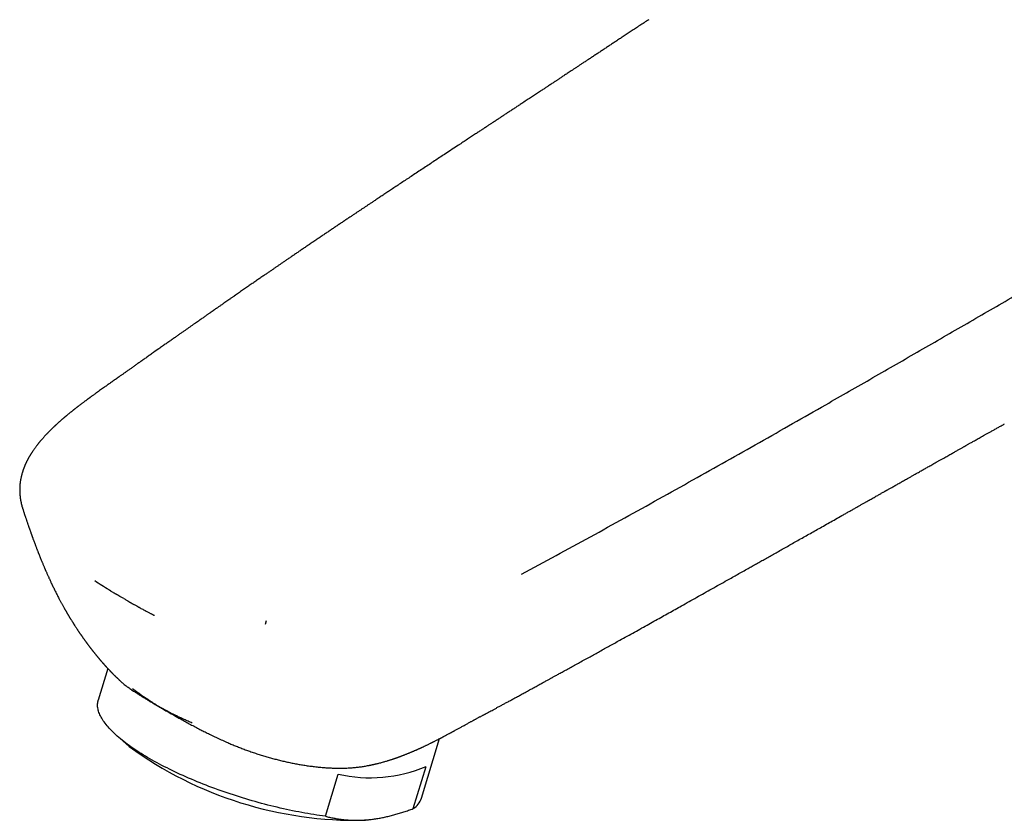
# Model space of a CAD drawing. Header units: millimetres. Extents: x 8 to 572, y 12 to 522.
# Tile 10 of 42: x 442 to 512, y 123 to 180. Entities that reach past the tile are written whole.
import ezdxf

# ---------------------------------------------------------------- set-up
doc = ezdxf.new("R2010")
doc.units = ezdxf.units.MM

msp = doc.modelspace()

# ---------------------------------------------------------------- linework, layer by layer
at = {"color": 7, "linetype": 'Continuous', "lineweight": 30}
for p, q in [((511.923, 151.213), (511.935, 151.22)), ((459.451, 136.977), (459.53, 137.237)), ((447.713, 134.436), (447.725, 134.423)), ((448.25, 133.832), (447.567, 131.581)), ((474.695, 130.416), (474.7, 130.419)), ((448.916, 129.039), (449.772, 128.283)), ((470.535, 124.616), (471.819, 128.852)), ((469.95, 123.88), (470.856, 126.867)), ((463.706, 123.337), (464.611, 126.324)), ((466.869, 123.099), (467.115, 123.132))]:
    msp.add_line(p, q, dxfattribs=at)
at = {"color": 7, "linetype": 'Continuous', "lineweight": 30, "flags": 128}
msp.add_lwpolyline([(463.706, 123.337), (463.501, 123.363), (463.294, 123.392), (463.086, 123.422), (462.877, 123.454), (462.666, 123.488), (462.453, 123.523), (462.24, 123.56), (462.025, 123.599), (461.809, 123.64), (461.592, 123.682), (461.374, 123.726), (461.156, 123.771), (460.936, 123.818), (460.716, 123.867), (460.495, 123.917), (460.274, 123.969), (460.052, 124.022), (459.829, 124.077), (459.607, 124.133), (459.384, 124.191), (459.161, 124.251), (458.938, 124.311), (458.716, 124.374), (458.493, 124.437), (458.27, 124.502), (458.048, 124.568), (457.826, 124.636), (457.605, 124.705), (457.384, 124.775), (457.164, 124.846), (456.944, 124.919), (456.725, 124.993), (456.508, 125.068), (456.291, 125.144), (456.075, 125.221), (455.86, 125.299), (455.646, 125.379), (455.434, 125.459), (455.223, 125.54), (455.014, 125.622), (454.805, 125.706), (454.599, 125.79), (454.394, 125.875), (454.191, 125.96), (453.99, 126.047), (453.791, 126.134), (453.593, 126.223), (453.398, 126.311), (453.205, 126.401), (453.014, 126.491), (452.825, 126.582), (452.638, 126.673), (452.454, 126.765), (452.273, 126.857), (452.094, 126.95), (451.917, 127.043), (451.743, 127.136), (451.572, 127.23), (451.404, 127.325), (451.239, 127.419), (451.076, 127.514), (450.917, 127.609), (450.76, 127.704), (450.607, 127.799), (450.457, 127.895), (450.309, 127.99), (450.166, 128.086), (450.025, 128.182), (449.888, 128.277), (449.755, 128.373), (449.624, 128.468), (449.498, 128.563), (449.375, 128.658), (449.255, 128.753), (449.139, 128.848), (449.027, 128.942), (448.919, 129.036), (448.814, 129.13), (448.714, 129.223), (448.617, 129.316), (448.524, 129.408), (448.435, 129.5), (448.35, 129.592), (448.268, 129.683), (448.191, 129.773), (448.118, 129.862), (448.049, 129.951), (447.985, 130.04), (447.924, 130.127), (447.867, 130.214), (447.815, 130.3), (447.767, 130.385), (447.723, 130.469), (447.683, 130.553), (447.648, 130.635), (447.616, 130.717), (447.59, 130.798), (447.567, 130.877), (447.549, 130.956), (447.534, 131.033), (447.525, 131.11), (447.519, 131.185), (447.518, 131.259), (447.521, 131.332), (447.529, 131.404), (447.54, 131.474), (447.557, 131.543), (447.567, 131.581)], dxfattribs=at)
at = {"color": 7, "linetype": 'Continuous', "lineweight": 30}
for centre, radius, start, end in [((465.845, 150.327), 27.281, 233.90333, 271.27478), ((466.885, 136.352), 10.282, 257.22649, 292.71724), ((469.208, 125.069), 1.401, 301.96176, 341.16073), ((465.696, 131.84), 8.819, 274.91608, 277.64698)]:
    msp.add_arc(centre, radius, start, end, dxfattribs=at)
for points, knots in [([(486.672, 179.95), (486.564, 179.879), (486.352, 179.739), (486.037, 179.531), (485.73, 179.328), (485.431, 179.13), (485.139, 178.938), (484.861, 178.754), (484.596, 178.579), (484.343, 178.412), (484.096, 178.249), (483.857, 178.091), (483.617, 177.932), (483.375, 177.772), (483.132, 177.612), (482.899, 177.458), (482.674, 177.309), (482.458, 177.166), (482.25, 177.029), (482.051, 176.898), (481.86, 176.771), (481.676, 176.65), (481.501, 176.534), (481.334, 176.424), (481.176, 176.319), (481.028, 176.222), (480.89, 176.13), (480.761, 176.045), (480.641, 175.966), (480.529, 175.892), (480.427, 175.825), (480.333, 175.763), (480.248, 175.706), (480.171, 175.656), (480.102, 175.61), (480.038, 175.568), (479.976, 175.527), (479.894, 175.473), (479.794, 175.407), (479.677, 175.329), (479.576, 175.263), (479.488, 175.204), (479.405, 175.15), (479.313, 175.089), (479.209, 175.021), (479.097, 174.946), (478.974, 174.865), (478.842, 174.778), (478.7, 174.685), (478.556, 174.59), (478.412, 174.495), (478.268, 174.4), (478.117, 174.3), (477.964, 174.199), (477.811, 174.098), (477.632, 173.98), (477.43, 173.847), (477.205, 173.698), (476.981, 173.551), (476.76, 173.405), (476.54, 173.261), (476.329, 173.121), (476.124, 172.986), (475.954, 172.874), (475.815, 172.783), (475.708, 172.712), (475.605, 172.644), (475.509, 172.581), (475.421, 172.523), (475.339, 172.469), (475.267, 172.422), (475.203, 172.38), (475.148, 172.343), (475.098, 172.31), (475.054, 172.281), (475.011, 172.253), (474.957, 172.217), (474.889, 172.172), (474.803, 172.116), (474.708, 172.053), (474.604, 171.984), (474.49, 171.909), (474.366, 171.828), (474.233, 171.74), (474.091, 171.646), (473.941, 171.548), (473.788, 171.446), (473.632, 171.344), (473.475, 171.24), (473.317, 171.136), (473.062, 170.968), (472.709, 170.735), (472.291, 170.459), (471.902, 170.203), (471.545, 169.967), (471.182, 169.727), (470.813, 169.483), (470.438, 169.235), (470.07, 168.991), (469.712, 168.755), (469.371, 168.528), (469.039, 168.308), (468.718, 168.095), (468.415, 167.894), (468.131, 167.705), (467.865, 167.528), (467.607, 167.357), (467.357, 167.19), (467.131, 167.04), (466.929, 166.906), (466.75, 166.786), (466.576, 166.67), (466.406, 166.556), (466.235, 166.442), (466.059, 166.325), (465.875, 166.202), (465.682, 166.072), (465.48, 165.937), (465.27, 165.797), (465.053, 165.651), (464.829, 165.5), (464.595, 165.344), (464.367, 165.19), (464.143, 165.039), (463.925, 164.893), (463.701, 164.742), (463.472, 164.587), (463.243, 164.433), (463.004, 164.271), (462.758, 164.105), (462.507, 163.935), (462.263, 163.769), (462.026, 163.608), (461.795, 163.452), (461.571, 163.299), (461.355, 163.152), (461.147, 163.01), (460.947, 162.873), (460.755, 162.742), (460.574, 162.618), (460.399, 162.499), (460.227, 162.381), (460.05, 162.259), (459.867, 162.134), (459.678, 162.004), (459.472, 161.862), (459.248, 161.708), (459.004, 161.54), (458.753, 161.367), (458.494, 161.188), (458.227, 161.003), (457.953, 160.813), (457.671, 160.618), (457.429, 160.45), (457.228, 160.31), (457.072, 160.201), (456.916, 160.093), (456.766, 159.989), (456.625, 159.89), (456.499, 159.803), (456.387, 159.725), (456.289, 159.656), (456.198, 159.593), (456.114, 159.534), (456.039, 159.481), (455.971, 159.434), (455.91, 159.392), (455.857, 159.355), (455.814, 159.325), (455.78, 159.301), (455.754, 159.283), (455.732, 159.267), (455.714, 159.255), (455.698, 159.244), (455.681, 159.232), (455.66, 159.217), (455.633, 159.198), (455.6, 159.176), (455.562, 159.149), (455.517, 159.117), (455.464, 159.08), (455.403, 159.038), (455.335, 158.99), (455.26, 158.937), (455.176, 158.879), (455.084, 158.815), (454.985, 158.745), (454.873, 158.667), (454.749, 158.58), (454.613, 158.484), (454.466, 158.381), (454.31, 158.272), (454.15, 158.16), (453.986, 158.045), (453.819, 157.928), (453.644, 157.805), (453.462, 157.677), (453.271, 157.543), (453.073, 157.403), (452.859, 157.253), (452.63, 157.092), (452.385, 156.919), (452.13, 156.74), (451.865, 156.553), (451.685, 156.427), (451.594, 156.362)], [0, 0, 0, 0, 0.009088, 0.017955, 0.026602, 0.035028, 0.043233, 0.051218, 0.058544, 0.065675, 0.072609, 0.079347, 0.085889, 0.092959, 0.099784, 0.106365, 0.112702, 0.118795, 0.124643, 0.130247, 0.135607, 0.140813, 0.145766, 0.150466, 0.154913, 0.159106, 0.162978, 0.166605, 0.169989, 0.173128, 0.176017, 0.178662, 0.181064, 0.183223, 0.185139, 0.186911, 0.188649, 0.190352, 0.193808, 0.197114, 0.20027, 0.202296, 0.204616, 0.207231, 0.210141, 0.213346, 0.21678, 0.2205, 0.224503, 0.228792, 0.232653, 0.23672, 0.240991, 0.245382, 0.249706, 0.253955, 0.260482, 0.266825, 0.272983, 0.279378, 0.285561, 0.291532, 0.297292, 0.302841, 0.305966, 0.309019, 0.311924, 0.314625, 0.317124, 0.319419, 0.32151, 0.323249, 0.324817, 0.326214, 0.32744, 0.328586, 0.329841, 0.331984, 0.334396, 0.337076, 0.340026, 0.343244, 0.346731, 0.350487, 0.354512, 0.358788, 0.363145, 0.367539, 0.371972, 0.376442, 0.38095, 0.393542, 0.40642, 0.416367, 0.426478, 0.436754, 0.447193, 0.457797, 0.468543, 0.478496, 0.488173, 0.497572, 0.506695, 0.51554, 0.523324, 0.530881, 0.538209, 0.545309, 0.552182, 0.557422, 0.562521, 0.567479, 0.572297, 0.577054, 0.582041, 0.587285, 0.592784, 0.59854, 0.604552, 0.610706, 0.617107, 0.623755, 0.63065, 0.636694, 0.642916, 0.649316, 0.655894, 0.662521, 0.668991, 0.676411, 0.683612, 0.690591, 0.697349, 0.704017, 0.710455, 0.716664, 0.722642, 0.72839, 0.733908, 0.739196, 0.744024, 0.748966, 0.754072, 0.75934, 0.764772, 0.770367, 0.777171, 0.784202, 0.791459, 0.798943, 0.806654, 0.814591, 0.822756, 0.831147, 0.835633, 0.840181, 0.844772, 0.849153, 0.853248, 0.857057, 0.860131, 0.862988, 0.86563, 0.868057, 0.870268, 0.872229, 0.873983, 0.875528, 0.876866, 0.877741, 0.878496, 0.879133, 0.879649, 0.880053, 0.880525, 0.881152, 0.881933, 0.882868, 0.88396, 0.885278, 0.886847, 0.88859, 0.890565, 0.892772, 0.89521, 0.897881, 0.900784, 0.903918, 0.907634, 0.911631, 0.915908, 0.920466, 0.925304, 0.929947, 0.934821, 0.939927, 0.945264, 0.950834, 0.956636, 0.96267, 0.969574, 0.97676, 0.984226, 0.991973, 1, 1, 1, 1]), ([(477.635, 140.537), (478.453, 140.98), (480.09, 141.864), (482.533, 143.199), (484.968, 144.54), (487.394, 145.886), (489.798, 147.229), (492.181, 148.568), (494.543, 149.903), (496.899, 151.243), (499.585, 152.777), (502.601, 154.507), (505.945, 156.434), (509.285, 158.363), (512.623, 160.294), (514.85, 161.58), (515.964, 162.223)], [0, 0, 0, 0, 0.06272, 0.125439, 0.188158, 0.250877, 0.313597, 0.375198, 0.436798, 0.498399, 0.559999, 0.647999, 0.735999, 0.823999, 0.912, 1, 1, 1, 1]), ([(451.944, 156.614), (451.855, 156.552), (451.681, 156.429), (451.425, 156.248), (451.178, 156.074), (450.94, 155.906), (450.712, 155.745), (450.495, 155.591), (450.287, 155.445), (450.088, 155.304), (449.897, 155.169), (449.713, 155.039), (449.537, 154.915), (449.37, 154.797), (449.212, 154.685), (449.063, 154.58), (448.923, 154.481), (448.792, 154.388), (448.67, 154.302), (448.555, 154.22), (448.443, 154.141), (448.334, 154.064), (448.226, 153.988), (448.119, 153.912), (448.002, 153.828), (447.873, 153.737), (447.732, 153.636), (447.587, 153.532), (447.433, 153.422), (447.27, 153.304), (447.139, 153.209), (447.046, 153.141), (446.997, 153.105), (446.954, 153.074), (446.917, 153.046), (446.887, 153.024), (446.864, 153.007), (446.846, 152.995), (446.83, 152.982), (446.811, 152.969), (446.787, 152.951), (446.752, 152.925), (446.706, 152.891), (446.651, 152.85), (446.589, 152.804), (446.519, 152.751), (446.44, 152.692), (446.356, 152.629), (446.266, 152.56), (446.188, 152.5), (446.124, 152.451), (446.076, 152.414), (446.026, 152.375), (445.975, 152.336), (445.929, 152.3), (445.891, 152.27), (445.861, 152.246), (445.836, 152.226), (445.815, 152.21), (445.789, 152.19), (445.756, 152.163), (445.712, 152.128), (445.663, 152.089), (445.61, 152.046), (445.554, 152.001), (445.497, 151.954), (445.439, 151.907), (445.386, 151.864), (445.338, 151.824), (445.295, 151.788), (445.254, 151.753), (445.216, 151.721), (445.181, 151.692), (445.151, 151.667), (445.123, 151.643), (445.093, 151.617), (445.056, 151.585), (445.013, 151.548), (444.967, 151.508), (444.919, 151.466), (444.87, 151.423), (444.82, 151.379), (444.769, 151.334), (444.717, 151.287), (444.666, 151.241), (444.619, 151.197), (444.575, 151.157), (444.539, 151.124), (444.511, 151.098), (444.488, 151.077), (444.464, 151.054), (444.436, 151.027), (444.403, 150.996), (444.366, 150.961), (444.328, 150.925), (444.286, 150.884), (444.242, 150.841), (444.196, 150.795), (444.151, 150.751), (444.11, 150.71), (444.075, 150.674), (444.044, 150.644), (444.016, 150.615), (443.988, 150.585), (443.957, 150.553), (443.923, 150.518), (443.886, 150.479), (443.845, 150.436), (443.801, 150.389), (443.752, 150.335), (443.7, 150.277), (443.646, 150.218), (443.596, 150.161), (443.55, 150.108), (443.507, 150.058), (443.466, 150.01), (443.429, 149.965), (443.391, 149.92), (443.352, 149.872), (443.312, 149.823), (443.275, 149.776), (443.242, 149.735), (443.211, 149.695), (443.174, 149.647), (443.129, 149.587), (443.078, 149.518), (443.029, 149.451), (442.983, 149.386), (442.94, 149.323), (442.902, 149.267), (442.87, 149.219), (442.841, 149.174), (442.81, 149.126), (442.779, 149.077), (442.749, 149.029), (442.723, 148.986), (442.699, 148.946), (442.674, 148.903), (442.646, 148.855), (442.618, 148.804), (442.593, 148.759), (442.573, 148.722), (442.558, 148.694), (442.545, 148.67), (442.533, 148.647), (442.521, 148.623), (442.506, 148.594), (442.488, 148.559), (442.47, 148.521), (442.451, 148.482), (442.434, 148.447), (442.419, 148.414), (442.405, 148.382), (442.389, 148.347), (442.371, 148.306), (442.352, 148.261), (442.333, 148.217), (442.316, 148.174), (442.298, 148.129), (442.28, 148.082), (442.263, 148.037), (442.249, 147.997), (442.236, 147.959), (442.222, 147.919), (442.206, 147.872), (442.19, 147.821), (442.173, 147.767), (442.156, 147.71), (442.141, 147.656), (442.128, 147.609), (442.119, 147.571), (442.111, 147.54), (442.104, 147.512), (442.096, 147.477), (442.085, 147.43), (442.073, 147.373), (442.062, 147.316), (442.051, 147.258), (442.04, 147.197), (442.031, 147.133), (442.022, 147.074), (442.016, 147.022), (442.01, 146.973), (442.005, 146.923), (442, 146.871), (441.997, 146.824), (441.994, 146.785), (441.992, 146.749), (441.99, 146.711), (441.988, 146.67), (441.987, 146.626), (441.986, 146.585), (441.986, 146.546), (441.986, 146.509), (441.986, 146.472), (441.987, 146.435), (441.988, 146.398), (441.989, 146.365), (441.99, 146.337), (441.992, 146.306), (441.994, 146.267), (441.997, 146.219), (442.001, 146.17), (442.006, 146.123), (442.01, 146.075), (442.016, 146.026), (442.022, 145.979), (442.028, 145.935), (442.035, 145.888), (442.043, 145.838), (442.052, 145.786), (442.062, 145.733), (442.073, 145.676), (442.086, 145.613), (442.1, 145.555), (442.111, 145.507), (442.121, 145.467), (442.132, 145.427), (442.143, 145.384), (442.156, 145.339), (442.168, 145.297), (442.18, 145.258), (442.19, 145.226), (442.196, 145.206), (442.198, 145.201)], [0, 0, 0, 0, 0.019454, 0.038247, 0.05638, 0.073853, 0.090665, 0.106534, 0.121767, 0.136362, 0.15032, 0.163907, 0.176831, 0.189091, 0.200688, 0.211622, 0.221893, 0.2315, 0.240445, 0.248776, 0.256907, 0.264925, 0.272831, 0.280626, 0.28831, 0.298694, 0.308874, 0.319386, 0.330576, 0.34264, 0.355409, 0.359467, 0.363115, 0.366314, 0.369065, 0.371368, 0.372944, 0.374208, 0.375244, 0.376593, 0.378354, 0.380525, 0.384488, 0.388542, 0.392664, 0.398394, 0.404249, 0.410323, 0.417052, 0.424493, 0.427992, 0.431629, 0.435403, 0.439316, 0.443182, 0.445831, 0.448116, 0.450037, 0.451594, 0.452943, 0.455822, 0.459286, 0.463083, 0.467141, 0.471461, 0.476004, 0.480515, 0.484949, 0.488378, 0.49176, 0.495087, 0.498155, 0.500871, 0.503234, 0.505283, 0.507534, 0.510551, 0.514045, 0.517834, 0.521701, 0.525645, 0.529666, 0.533764, 0.538226, 0.542428, 0.546367, 0.550044, 0.553337, 0.55535, 0.557091, 0.559068, 0.561452, 0.564243, 0.567431, 0.570731, 0.574005, 0.578086, 0.582127, 0.586126, 0.589783, 0.5929, 0.595475, 0.597807, 0.600352, 0.603115, 0.606118, 0.609438, 0.613151, 0.617257, 0.621564, 0.626878, 0.631867, 0.636602, 0.641097, 0.645292, 0.649105, 0.652907, 0.656412, 0.660387, 0.66459, 0.668396, 0.671771, 0.674772, 0.677979, 0.683412, 0.68907, 0.694402, 0.699479, 0.704405, 0.709199, 0.712367, 0.715739, 0.719439, 0.72343, 0.727143, 0.73038, 0.733251, 0.736434, 0.740115, 0.744007, 0.747842, 0.750203, 0.752314, 0.75412, 0.755632, 0.757261, 0.759472, 0.762097, 0.765054, 0.767878, 0.770495, 0.772908, 0.775131, 0.777382, 0.780628, 0.784012, 0.787229, 0.790215, 0.793356, 0.796896, 0.800284, 0.803088, 0.805511, 0.808378, 0.81169, 0.81566, 0.819306, 0.823228, 0.827695, 0.830706, 0.83337, 0.835597, 0.837391, 0.839222, 0.84305, 0.847275, 0.851139, 0.855025, 0.85945, 0.864077, 0.868334, 0.871845, 0.875025, 0.878493, 0.882358, 0.885749, 0.888381, 0.890534, 0.893158, 0.896223, 0.899269, 0.902138, 0.904829, 0.907384, 0.909872, 0.912556, 0.915292, 0.917604, 0.919454, 0.921113, 0.924128, 0.927687, 0.931167, 0.934374, 0.937707, 0.941313, 0.944629, 0.947656, 0.950756, 0.954499, 0.958267, 0.961924, 0.965843, 0.970396, 0.975314, 0.978296, 0.980913, 0.983771, 0.986958, 0.990334, 0.993414, 0.996231, 0.999129, 1, 1, 1, 1]), ([(474.698, 130.411), (474.723, 130.424), (474.775, 130.452), (474.85, 130.492), (474.919, 130.529), (474.978, 130.56), (475.028, 130.587), (475.073, 130.611), (475.137, 130.646), (475.226, 130.693), (475.339, 130.754), (475.472, 130.826), (475.627, 130.909), (475.804, 131.005), (475.992, 131.106), (476.191, 131.214), (476.402, 131.328), (476.624, 131.449), (476.858, 131.575), (477.101, 131.708), (477.356, 131.846), (477.621, 131.991), (477.854, 132.118), (478.052, 132.227), (478.213, 132.314), (478.371, 132.401), (478.524, 132.485), (478.67, 132.565), (478.808, 132.64), (478.942, 132.714), (479.072, 132.786), (479.198, 132.855), (479.315, 132.919), (479.422, 132.978), (479.521, 133.032), (479.61, 133.081), (479.69, 133.125), (479.762, 133.164), (479.828, 133.201), (479.901, 133.241), (479.986, 133.288), (480.086, 133.342), (480.197, 133.403), (480.32, 133.471), (480.455, 133.546), (480.6, 133.625), (480.754, 133.71), (480.914, 133.798), (481.078, 133.889), (481.244, 133.98), (481.474, 134.107), (481.77, 134.27), (482.134, 134.472), (482.493, 134.67), (482.845, 134.865), (483.19, 135.055), (483.541, 135.25), (483.897, 135.447), (484.254, 135.645), (484.67, 135.876), (485.14, 136.137), (485.663, 136.428), (486.174, 136.713), (486.676, 136.992), (487.163, 137.264), (487.638, 137.529), (488.099, 137.786), (488.553, 138.04), (489.213, 138.409), (490.082, 138.896), (491.163, 139.502), (492.133, 140.046), (492.991, 140.528), (493.585, 140.862), (494.032, 141.114), (494.334, 141.284), (494.644, 141.458), (494.964, 141.639), (495.295, 141.825), (495.636, 142.017), (495.986, 142.214), (496.344, 142.416), (496.711, 142.623), (497.086, 142.835), (497.47, 143.051), (497.861, 143.272), (498.262, 143.498), (498.671, 143.729), (499.088, 143.965), (499.514, 144.205), (499.948, 144.45), (500.317, 144.659), (500.619, 144.829), (500.851, 144.961), (501.081, 145.091), (501.305, 145.218), (501.52, 145.339), (501.72, 145.452), (501.907, 145.557), (502.08, 145.655), (502.244, 145.748), (502.399, 145.836), (502.546, 145.919), (502.685, 145.998), (502.816, 146.072), (502.937, 146.14), (503.048, 146.203), (503.149, 146.26), (503.239, 146.311), (503.32, 146.356), (503.391, 146.396), (503.447, 146.429), (503.495, 146.456), (503.541, 146.481), (503.593, 146.511), (503.653, 146.545), (503.721, 146.584), (503.803, 146.629), (503.898, 146.683), (504.008, 146.745), (504.129, 146.814), (504.253, 146.884), (504.38, 146.956), (504.508, 147.028), (504.642, 147.104), (504.779, 147.181), (504.914, 147.257), (505.068, 147.345), (505.24, 147.442), (505.427, 147.548), (505.599, 147.645), (505.755, 147.733), (505.896, 147.813), (506.029, 147.888), (506.155, 147.959), (506.272, 148.025), (506.389, 148.091), (506.511, 148.16), (506.644, 148.235), (506.787, 148.316), (506.939, 148.402), (507.1, 148.493), (507.271, 148.589), (507.452, 148.691), (507.621, 148.787), (507.779, 148.876), (507.921, 148.956), (508.062, 149.036), (508.198, 149.112), (508.326, 149.184), (508.445, 149.251), (508.556, 149.314), (508.659, 149.372), (508.755, 149.426), (508.845, 149.477), (508.928, 149.523), (509.003, 149.565), (509.069, 149.603), (509.126, 149.635), (509.178, 149.664), (509.231, 149.694), (509.295, 149.73), (509.369, 149.772), (509.452, 149.819), (509.546, 149.871), (509.649, 149.929), (509.761, 149.992), (509.882, 150.061), (510.013, 150.134), (510.153, 150.213), (510.303, 150.297), (510.463, 150.387), (510.632, 150.482), (510.814, 150.584), (511.009, 150.694), (511.218, 150.811), (511.437, 150.934), (511.666, 151.062), (511.83, 151.154), (511.918, 151.204), (511.926, 151.208)], [0, 0, 0, 0, 0.001987, 0.0041, 0.005938, 0.007477, 0.00875, 0.009874, 0.011022, 0.013859, 0.016842, 0.01997, 0.024387, 0.029065, 0.034008, 0.039221, 0.044819, 0.050698, 0.056859, 0.063302, 0.070027, 0.077033, 0.08432, 0.088525, 0.092817, 0.097067, 0.101118, 0.104971, 0.108625, 0.112081, 0.115654, 0.118986, 0.122077, 0.124929, 0.12754, 0.129911, 0.132042, 0.133932, 0.135603, 0.137318, 0.139753, 0.142402, 0.145265, 0.148613, 0.152213, 0.156065, 0.160169, 0.164475, 0.168838, 0.173249, 0.177707, 0.187204, 0.196909, 0.206824, 0.215853, 0.225049, 0.234412, 0.243942, 0.253529, 0.263, 0.277234, 0.291189, 0.304867, 0.318266, 0.331387, 0.344003, 0.356351, 0.368446, 0.380505, 0.409342, 0.438354, 0.467543, 0.487502, 0.507543, 0.515466, 0.523586, 0.531927, 0.540489, 0.549454, 0.558648, 0.568074, 0.577729, 0.587615, 0.59773, 0.608076, 0.618653, 0.629459, 0.640496, 0.651763, 0.66326, 0.674987, 0.686945, 0.693172, 0.699461, 0.70577, 0.711843, 0.717636, 0.723148, 0.728087, 0.732777, 0.737217, 0.741407, 0.745348, 0.749148, 0.752684, 0.755954, 0.758958, 0.761697, 0.764129, 0.766305, 0.768225, 0.769889, 0.770917, 0.77213, 0.773553, 0.775187, 0.777032, 0.779087, 0.78178, 0.784765, 0.788043, 0.791613, 0.794871, 0.79834, 0.80202, 0.805789, 0.80945, 0.812999, 0.818351, 0.823428, 0.82823, 0.832285, 0.836121, 0.839738, 0.843135, 0.846313, 0.849291, 0.852651, 0.856268, 0.86014, 0.864269, 0.868654, 0.873295, 0.878192, 0.883345, 0.887127, 0.891035, 0.89494, 0.898636, 0.902119, 0.905333, 0.908342, 0.911146, 0.913744, 0.916214, 0.918464, 0.920496, 0.922309, 0.923903, 0.92509, 0.926549, 0.928282, 0.930288, 0.932567, 0.935119, 0.937944, 0.940978, 0.944274, 0.947833, 0.951654, 0.955737, 0.960082, 0.96469, 0.969561, 0.974944, 0.980615, 0.986575, 0.992822, 0.999357, 1, 1, 1, 1]), ([(442.207, 145.173), (442.205, 145.178), (442.202, 145.187), (442.199, 145.197), (442.198, 145.201)], [0, 0, 0, 0, 0.533744, 1, 1, 1, 1]), ([(442.206, 145.173), (442.206, 145.17), (442.216, 145.141), (442.233, 145.089), (442.257, 145.018), (442.277, 144.955), (442.296, 144.898), (442.321, 144.821), (442.354, 144.722), (442.39, 144.614), (442.421, 144.521), (442.447, 144.443), (442.474, 144.364), (442.502, 144.281), (442.532, 144.195), (442.561, 144.108), (442.591, 144.022), (442.616, 143.948), (442.636, 143.89), (442.652, 143.845), (442.668, 143.799), (442.687, 143.744), (442.709, 143.68), (442.733, 143.612), (442.756, 143.547), (442.778, 143.486), (442.798, 143.431), (442.815, 143.382), (442.83, 143.339), (442.843, 143.303), (442.856, 143.269), (442.869, 143.232), (442.884, 143.19), (442.901, 143.141), (442.921, 143.087), (442.95, 143.008), (442.987, 142.908), (443.031, 142.789), (443.07, 142.683), (443.106, 142.587), (443.139, 142.5), (443.172, 142.413), (443.203, 142.332), (443.234, 142.252), (443.263, 142.177), (443.289, 142.111), (443.31, 142.058), (443.328, 142.012), (443.348, 141.961), (443.371, 141.902), (443.397, 141.838), (443.423, 141.773), (443.448, 141.71), (443.473, 141.649), (443.497, 141.588), (443.523, 141.527), (443.548, 141.465), (443.574, 141.402), (443.604, 141.329), (443.639, 141.246), (443.676, 141.157), (443.712, 141.072), (443.742, 141.003), (443.767, 140.943), (443.791, 140.888), (443.815, 140.832), (443.839, 140.778), (443.867, 140.712), (443.902, 140.634), (443.942, 140.543), (443.982, 140.454), (444.023, 140.362), (444.07, 140.26), (444.117, 140.156), (444.165, 140.054), (444.209, 139.959), (444.245, 139.884), (444.271, 139.828), (444.288, 139.792), (444.305, 139.758), (444.323, 139.719), (444.355, 139.653), (444.401, 139.558), (444.458, 139.441), (444.517, 139.323), (444.577, 139.203), (444.64, 139.079), (444.707, 138.95), (444.768, 138.832), (444.821, 138.731), (444.868, 138.643), (444.913, 138.559), (444.958, 138.476), (445.003, 138.393), (445.049, 138.31), (445.096, 138.225), (445.135, 138.156), (445.168, 138.097), (445.192, 138.054), (445.215, 138.013), (445.239, 137.971), (445.263, 137.93), (445.285, 137.891), (445.302, 137.863), (445.316, 137.838), (445.332, 137.811), (445.354, 137.773), (445.378, 137.731), (445.404, 137.688), (445.429, 137.646), (445.456, 137.6), (445.484, 137.553), (445.51, 137.51), (445.536, 137.466), (445.565, 137.419), (445.596, 137.367), (445.628, 137.315), (445.665, 137.254), (445.698, 137.202), (445.725, 137.159), (445.739, 137.137), (445.752, 137.116), (445.766, 137.093), (445.785, 137.063), (445.808, 137.027), (445.831, 136.991), (445.858, 136.949), (445.89, 136.897), (445.931, 136.835), (445.972, 136.771), (446.018, 136.701), (446.061, 136.636), (446.106, 136.568), (446.142, 136.514), (446.174, 136.467), (446.197, 136.431), (446.222, 136.395), (446.251, 136.353), (446.279, 136.312), (446.303, 136.276), (446.321, 136.251), (446.335, 136.229), (446.351, 136.207), (446.369, 136.181), (446.391, 136.149), (446.416, 136.114), (446.442, 136.077), (446.468, 136.039), (446.499, 135.996), (446.53, 135.953), (446.558, 135.913), (446.58, 135.882), (446.6, 135.854), (446.621, 135.826), (446.642, 135.797), (446.664, 135.767), (446.684, 135.738), (446.702, 135.714), (446.719, 135.691), (446.736, 135.668), (446.758, 135.638), (446.781, 135.607), (446.803, 135.578), (446.821, 135.553), (446.842, 135.526), (446.867, 135.491), (446.9, 135.448), (446.935, 135.402), (446.967, 135.36), (446.992, 135.327), (447.011, 135.303), (447.027, 135.281), (447.047, 135.256), (447.069, 135.227), (447.091, 135.198), (447.112, 135.171), (447.133, 135.145), (447.156, 135.116), (447.183, 135.081), (447.213, 135.043), (447.241, 135.008), (447.267, 134.975), (447.292, 134.944), (447.32, 134.909), (447.35, 134.872), (447.379, 134.837), (447.405, 134.805), (447.43, 134.774), (447.458, 134.74), (447.489, 134.703), (447.518, 134.667), (447.544, 134.636), (447.567, 134.608), (447.59, 134.581), (447.614, 134.552), (447.637, 134.525), (447.658, 134.5), (447.678, 134.476), (447.697, 134.454), (447.709, 134.441), (447.713, 134.436)], [0, 0, 0, 0, 0.000689, 0.008163, 0.014839, 0.020717, 0.025847, 0.030796, 0.042348, 0.053649, 0.061209, 0.0683, 0.075577, 0.083357, 0.091563, 0.099501, 0.107708, 0.115632, 0.119963, 0.124042, 0.128102, 0.132824, 0.139318, 0.145779, 0.151811, 0.157416, 0.162585, 0.167212, 0.171089, 0.174437, 0.177299, 0.180518, 0.184429, 0.188999, 0.194003, 0.199394, 0.210966, 0.221618, 0.232324, 0.240259, 0.248034, 0.256372, 0.264088, 0.270456, 0.27832, 0.284758, 0.288636, 0.29273, 0.297369, 0.302793, 0.308921, 0.314963, 0.320717, 0.326016, 0.331869, 0.337297, 0.342891, 0.348688, 0.354733, 0.362869, 0.371294, 0.379167, 0.385962, 0.390354, 0.395473, 0.400907, 0.405807, 0.410197, 0.418928, 0.427214, 0.435032, 0.443301, 0.452356, 0.462801, 0.471726, 0.480129, 0.488688, 0.492398, 0.495432, 0.498315, 0.501884, 0.505939, 0.516522, 0.527738, 0.537764, 0.548784, 0.560441, 0.571862, 0.584066, 0.592604, 0.599592, 0.608207, 0.615512, 0.622468, 0.630927, 0.638172, 0.645804, 0.650084, 0.654256, 0.657673, 0.661284, 0.665723, 0.669198, 0.671797, 0.673641, 0.676026, 0.679301, 0.683926, 0.687737, 0.691182, 0.695615, 0.700323, 0.704238, 0.707667, 0.712416, 0.717286, 0.722043, 0.726993, 0.734035, 0.736786, 0.738751, 0.740368, 0.742485, 0.745123, 0.749025, 0.752439, 0.755297, 0.760764, 0.766833, 0.772789, 0.778899, 0.786407, 0.791281, 0.797995, 0.801641, 0.804767, 0.808021, 0.811922, 0.816702, 0.819712, 0.822118, 0.823928, 0.82586, 0.828406, 0.831345, 0.835176, 0.838492, 0.841911, 0.845935, 0.850855, 0.854461, 0.857309, 0.859801, 0.862464, 0.865438, 0.868284, 0.87121, 0.873589, 0.87546, 0.877662, 0.880455, 0.884041, 0.886829, 0.888921, 0.891214, 0.89472, 0.898987, 0.903871, 0.908073, 0.911445, 0.913385, 0.915293, 0.917749, 0.920801, 0.923817, 0.926232, 0.928765, 0.931608, 0.934965, 0.938961, 0.94275, 0.945565, 0.948546, 0.952134, 0.955927, 0.959628, 0.962602, 0.965431, 0.968964, 0.972783, 0.97658, 0.979785, 0.982157, 0.984868, 0.987945, 0.991076, 0.993076, 0.995474, 0.998419, 1, 1, 1, 1]), ([(449.382, 138.812), (449.353, 138.827), (449.293, 138.858), (449.2, 138.908), (449.091, 138.967), (449.009, 139.014), (448.955, 139.045), (448.941, 139.053), (448.927, 139.061), (448.913, 139.069), (448.899, 139.077), (448.885, 139.086), (448.87, 139.094), (448.849, 139.107), (448.817, 139.125), (448.772, 139.152), (448.719, 139.183), (448.655, 139.222), (448.579, 139.267), (448.517, 139.305), (448.473, 139.332), (448.451, 139.345), (448.429, 139.358), (448.406, 139.372), (448.383, 139.387), (448.359, 139.401), (448.171, 139.517), (447.82, 139.735), (447.483, 139.95), (447.315, 140.058)], [0, 0, 0, 0, 0.0415915, 0.0855177, 0.1317837, 0.1964445, 0.2030158, 0.2096265, 0.2162767, 0.2229664, 0.2296956, 0.2364643, 0.2432726, 0.2501203, 0.2674636, 0.2887783, 0.3140648, 0.3433228, 0.3808069, 0.4232729, 0.4334908, 0.4439598, 0.4546798, 0.4656508, 0.4768729, 0.488346, 0.5000702, 0.750059, 1, 1, 1, 1]), ([(449.382, 138.812), (449.412, 138.793), (449.473, 138.754), (449.567, 138.696), (449.678, 138.629), (449.763, 138.579), (449.819, 138.546), (449.833, 138.538), (449.847, 138.53), (449.862, 138.521), (449.876, 138.513), (449.891, 138.505), (449.906, 138.496), (449.928, 138.483), (449.961, 138.465), (450.007, 138.439), (450.061, 138.408), (450.128, 138.371), (450.207, 138.327), (450.274, 138.291), (450.323, 138.264), (450.349, 138.249), (450.377, 138.234), (450.406, 138.219), (450.435, 138.203), (450.5, 138.167), (450.599, 138.114), (450.729, 138.044), (450.849, 137.98), (450.96, 137.921), (451.062, 137.867), (451.156, 137.818), (451.237, 137.775), (451.307, 137.739), (451.366, 137.708), (451.418, 137.681), (451.462, 137.658), (451.5, 137.638), (451.531, 137.623), (451.554, 137.611), (451.567, 137.604), (451.572, 137.601)], [0, 0, 0, 0, 0.041586, 0.085511, 0.131778, 0.196442, 0.203014, 0.209625, 0.216275, 0.222965, 0.229695, 0.236464, 0.243272, 0.25012, 0.267335, 0.288559, 0.31379, 0.34303, 0.380536, 0.423071, 0.435042, 0.447358, 0.460018, 0.473024, 0.486374, 0.50007, 0.562975, 0.621697, 0.676235, 0.726589, 0.77276, 0.814746, 0.852549, 0.882193, 0.908634, 0.931872, 0.951905, 0.968735, 0.98236, 0.992782, 1, 1, 1, 1]), ([(447.723, 134.423), (447.736, 134.409), (447.758, 134.382), (447.79, 134.346), (447.815, 134.317), (447.835, 134.294), (447.854, 134.272), (447.875, 134.248), (447.897, 134.222), (447.919, 134.198), (447.938, 134.176), (447.956, 134.156), (447.979, 134.13), (448.005, 134.101), (448.032, 134.071), (448.055, 134.045), (448.077, 134.02), (448.105, 133.99), (448.137, 133.955), (448.169, 133.92), (448.196, 133.89), (448.219, 133.866), (448.241, 133.842), (448.266, 133.815), (448.294, 133.785), (448.321, 133.756), (448.344, 133.732), (448.366, 133.708), (448.392, 133.681), (448.421, 133.65), (448.451, 133.62), (448.477, 133.592), (448.501, 133.568), (448.526, 133.541), (448.557, 133.51), (448.591, 133.475), (448.622, 133.444), (448.647, 133.418), (448.671, 133.395), (448.698, 133.367), (448.728, 133.337), (448.759, 133.307), (448.786, 133.28), (448.81, 133.256), (448.83, 133.237), (448.845, 133.222), (448.86, 133.207), (448.886, 133.182), (448.923, 133.146), (448.971, 133.1), (449.016, 133.058), (449.044, 133.031), (449.056, 133.02)], [0, 0, 0, 0, 0.029571, 0.054199, 0.07382, 0.088334, 0.101658, 0.119102, 0.13714, 0.154433, 0.169517, 0.181779, 0.196416, 0.221999, 0.243197, 0.257862, 0.274703, 0.295247, 0.321196, 0.348209, 0.367778, 0.384297, 0.398925, 0.418217, 0.441605, 0.461772, 0.478834, 0.493727, 0.512617, 0.53646, 0.55906, 0.57869, 0.594786, 0.612303, 0.635521, 0.663151, 0.686917, 0.703674, 0.719758, 0.738473, 0.763853, 0.785313, 0.806258, 0.82379, 0.837724, 0.848552, 0.85781, 0.871022, 0.903705, 0.938669, 0.97439, 1, 1, 1, 1]), ([(449.056, 133.02), (449.057, 133.019), (449.086, 132.99), (449.149, 132.934), (449.244, 132.85), (449.356, 132.757), (449.484, 132.655), (449.62, 132.551), (449.751, 132.455), (449.874, 132.368), (450.002, 132.279), (450.15, 132.18), (450.32, 132.068), (450.508, 131.948), (450.698, 131.829), (450.888, 131.711), (451.084, 131.592), (451.287, 131.471), (451.496, 131.348), (451.71, 131.222), (451.93, 131.094), (452.081, 131.006), (452.157, 130.963)], [0, 0, 0, 0, 0.0013, 0.04491, 0.088592, 0.132274, 0.190253, 0.248273, 0.292988, 0.337702, 0.382493, 0.427284, 0.488162, 0.549089, 0.605049, 0.661008, 0.717125, 0.773241, 0.829846, 0.886451, 0.943225, 1, 1, 1, 1]), ([(449.999, 132.409), (450.123, 132.318), (450.366, 132.139), (450.735, 131.883), (451.096, 131.639), (451.451, 131.408), (451.796, 131.19), (452.025, 131.049), (452.137, 130.98)], [0, 0, 0, 0, 0.182112, 0.35807, 0.527863, 0.691468, 0.848858, 1, 1, 1, 1]), ([(454.242, 129.96), (454.145, 130.001), (453.956, 130.083), (453.686, 130.205), (453.434, 130.322), (453.2, 130.434), (452.984, 130.541), (452.784, 130.642), (452.601, 130.736), (452.433, 130.824), (452.281, 130.906), (452.185, 130.958), (452.139, 130.983)], [0, 0, 0, 0, 0.131984, 0.256809, 0.37448, 0.485013, 0.588428, 0.684757, 0.774036, 0.856306, 0.931612, 1, 1, 1, 1]), ([(452.157, 130.963), (452.254, 130.907), (452.448, 130.795), (452.749, 130.623), (453.057, 130.449), (453.373, 130.271), (453.698, 130.092), (454.031, 129.911), (454.37, 129.729), (454.695, 129.558), (455.005, 129.399), (455.319, 129.241), (455.657, 129.075), (456.022, 128.901), (456.391, 128.731), (456.74, 128.577), (457.067, 128.437), (457.375, 128.311), (457.688, 128.187), (458.007, 128.066), (458.33, 127.949), (458.658, 127.836), (458.985, 127.729), (459.309, 127.628), (459.631, 127.533), (459.954, 127.444), (460.278, 127.359), (460.602, 127.279), (460.926, 127.204), (461.253, 127.134), (461.584, 127.069), (461.917, 127.009), (462.251, 126.954), (462.587, 126.905), (462.935, 126.861), (463.29, 126.823), (463.653, 126.793), (464.014, 126.77), (464.374, 126.756), (464.731, 126.751), (464.966, 126.755), (465.084, 126.757)], [0, 0, 0, 0, 0.0282946, 0.0566064, 0.0849188, 0.113214, 0.1419754, 0.1707539, 0.1995328, 0.2282948, 0.2520845, 0.2758744, 0.3045926, 0.3333274, 0.3620619, 0.39078, 0.4137305, 0.436681, 0.46031, 0.4839437, 0.5075726, 0.5317055, 0.5558385, 0.5789919, 0.6021453, 0.625418, 0.6486953, 0.671968, 0.6951586, 0.7183491, 0.7422822, 0.7662204, 0.7901535, 0.8146369, 0.8391202, 0.865798, 0.8924829, 0.9191606, 0.9461046, 0.9730561, 1, 1, 1, 1]), ([(466.692, 126.93), (466.699, 126.931), (466.717, 126.934), (466.747, 126.94), (466.78, 126.947), (466.808, 126.952), (466.833, 126.957), (466.861, 126.963), (466.895, 126.97), (466.932, 126.977), (466.967, 126.985), (466.998, 126.992), (467.031, 126.999), (467.069, 127.007), (467.113, 127.017), (467.156, 127.026), (467.195, 127.035), (467.232, 127.044), (467.294, 127.058), (467.387, 127.081), (467.508, 127.111), (467.636, 127.144), (467.76, 127.178), (467.88, 127.211), (467.997, 127.245), (468.091, 127.273), (468.17, 127.297), (468.233, 127.316), (468.3, 127.337), (468.366, 127.358), (468.431, 127.379), (468.49, 127.399), (468.545, 127.417), (468.591, 127.433), (468.634, 127.447), (468.676, 127.462), (468.718, 127.476), (468.759, 127.491), (468.799, 127.505), (468.844, 127.521), (468.901, 127.541), (468.965, 127.565), (469.028, 127.588), (469.087, 127.61), (469.147, 127.632), (469.209, 127.656), (469.274, 127.681), (469.343, 127.708), (469.419, 127.738), (469.494, 127.768), (469.564, 127.796), (469.629, 127.823), (469.695, 127.85), (469.765, 127.879), (469.838, 127.91), (469.909, 127.94), (469.977, 127.97), (470.038, 127.996), (470.093, 128.02), (470.144, 128.042), (470.193, 128.064), (470.248, 128.089), (470.308, 128.116), (470.37, 128.144), (470.429, 128.171), (470.482, 128.195), (470.529, 128.217), (470.572, 128.237), (470.617, 128.257), (470.667, 128.281), (470.724, 128.308), (470.793, 128.34), (470.872, 128.378), (470.96, 128.42), (471.045, 128.462), (471.126, 128.501), (471.19, 128.533), (471.239, 128.557), (471.275, 128.575), (471.308, 128.591), (471.34, 128.608), (471.376, 128.626), (471.419, 128.647), (471.48, 128.678), (471.553, 128.715), (471.631, 128.755), (471.703, 128.792), (471.767, 128.825), (471.824, 128.854), (471.867, 128.877), (471.899, 128.893), (471.922, 128.905), (471.946, 128.918), (471.974, 128.932), (472.009, 128.951), (472.05, 128.972), (472.093, 128.995), (472.24, 129.073), (472.393, 129.154), (472.549, 129.238), (472.605, 129.268), (472.652, 129.294), (472.69, 129.314), (472.72, 129.33), (472.742, 129.343), (472.764, 129.354), (472.788, 129.367), (472.818, 129.383), (472.852, 129.402), (472.903, 129.43), (472.971, 129.467), (473.059, 129.515), (473.151, 129.566), (473.248, 129.619), (473.349, 129.674), (473.456, 129.733), (473.567, 129.794), (473.675, 129.854), (473.778, 129.91), (473.874, 129.963), (473.963, 130.012), (474.045, 130.057), (474.121, 130.099), (474.191, 130.137), (474.25, 130.169), (474.305, 130.199), (474.359, 130.229), (474.422, 130.263), (474.493, 130.302), (474.572, 130.344), (474.643, 130.382), (474.687, 130.406), (474.703, 130.415)], [0, 0, 0, 0, 0.002191, 0.005851, 0.009653, 0.012556, 0.014755, 0.017602, 0.021352, 0.0256, 0.029389, 0.032638, 0.035588, 0.039845, 0.044891, 0.049583, 0.053654, 0.057501, 0.061412, 0.073468, 0.087593, 0.100434, 0.115117, 0.12808, 0.139932, 0.15347, 0.159243, 0.166298, 0.174264, 0.181501, 0.188433, 0.196038, 0.201681, 0.206893, 0.211582, 0.216197, 0.221076, 0.225977, 0.229986, 0.23481, 0.241466, 0.2496, 0.256798, 0.263161, 0.269829, 0.277685, 0.284763, 0.292685, 0.301751, 0.311435, 0.319049, 0.326483, 0.334503, 0.342686, 0.351375, 0.360694, 0.368337, 0.376007, 0.382702, 0.388355, 0.394315, 0.400813, 0.408344, 0.416369, 0.423603, 0.430133, 0.435921, 0.441007, 0.446178, 0.452418, 0.459684, 0.467321, 0.478276, 0.489489, 0.500349, 0.51064, 0.52002, 0.524847, 0.529364, 0.53357, 0.537468, 0.541746, 0.547317, 0.554187, 0.565176, 0.575312, 0.584585, 0.592996, 0.600426, 0.606759, 0.609977, 0.612815, 0.615642, 0.61937, 0.624041, 0.629616, 0.635435, 0.641256, 0.687894, 0.696524, 0.704015, 0.710367, 0.71558, 0.719391, 0.722227, 0.724792, 0.728091, 0.732133, 0.736916, 0.742249, 0.753039, 0.765141, 0.778553, 0.791635, 0.80576, 0.820925, 0.836945, 0.852357, 0.866851, 0.880429, 0.893091, 0.904839, 0.915675, 0.9256, 0.934664, 0.941428, 0.949387, 0.958539, 0.968884, 0.980419, 0.993142, 1, 1, 1, 1]), ([(465.084, 126.757), (465.185, 126.76), (465.386, 126.767), (465.684, 126.789), (465.98, 126.819), (466.273, 126.858), (466.51, 126.895), (466.648, 126.922), (466.691, 126.931)], [0, 0, 0, 0, 0.182629, 0.365258, 0.548617, 0.731977, 0.916652, 1, 1, 1, 1]), ([(463.706, 123.337), (463.805, 123.312), (464.002, 123.262), (464.302, 123.2), (464.605, 123.147), (464.911, 123.105), (465.219, 123.074), (465.525, 123.055), (465.827, 123.047), (466.127, 123.05), (466.429, 123.063), (466.734, 123.087), (467.043, 123.121), (467.355, 123.166), (467.671, 123.221), (467.99, 123.287), (468.312, 123.363), (468.636, 123.448), (468.961, 123.543), (469.288, 123.646), (469.618, 123.758), (469.839, 123.839), (469.95, 123.88)], [0, 0, 0, 0, 0.05335, 0.106403, 0.159158, 0.211627, 0.263833, 0.315809, 0.364643, 0.413349, 0.461972, 0.510558, 0.559155, 0.607809, 0.656568, 0.705472, 0.754559, 0.803863, 0.85252, 0.901425, 0.950586, 1, 1, 1, 1])]:
    msp.add_open_spline(points, degree=3, knots=knots, dxfattribs=at)

doc.saveas('drawing.dxf')
